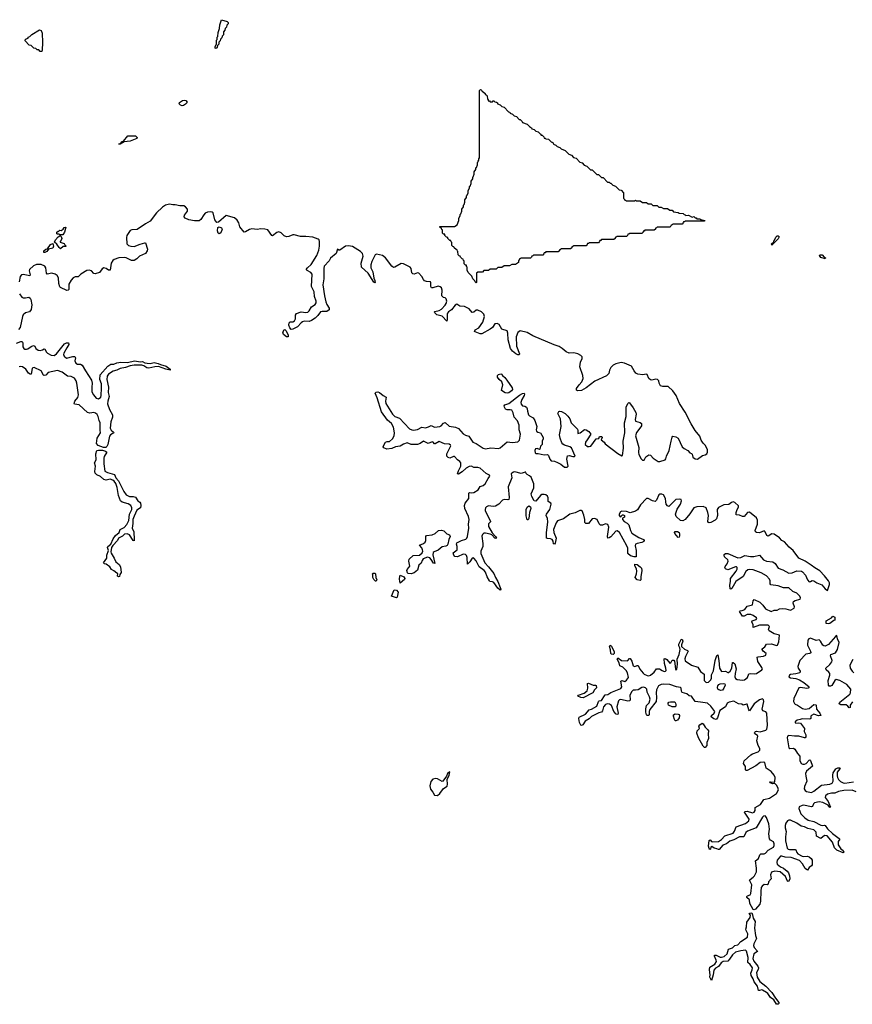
# Model space of a CAD drawing. Extents: x 2535812 to 2752880, y 540738 to 728399.
# Tile 32 of 213: x 2574088 to 2584844, y 634934 to 647650. Entities that reach past the tile are written whole.
import ezdxf

# ---------------------------------------------------------------- set-up
doc = ezdxf.new("R2010")
doc.units = 0

msp = doc.modelspace()

# ---------------------------------------------------------------- linework, layer by layer
at = {"layer": '0CON20XD'}
for points in [[(2576625, 647280), (2576612, 647282), (2576612, 647305), (2576630, 647335), (2576632, 647385), (2576640, 647395), (2576640, 647425), (2576650, 647435), (2576652, 647485), (2576670, 647535), (2576672, 647585), (2576695, 647650), (2576767, 647627), (2576780, 647615), (2576780, 647595), (2576762, 647578), (2576760, 647555), (2576742, 647538), (2576740, 647515), (2576720, 647495), (2576720, 647455), (2576702, 647438), (2576700, 647415), (2576682, 647398), (2576680, 647375), (2576662, 647358), (2576660, 647335), (2576642, 647318), (2576640, 647295), (2576625, 647280)], [(2574375, 647240), (2574355, 647240), (2574335, 647260), (2574315, 647260), (2574295, 647280), (2574272, 647282), (2574238, 647318), (2574212, 647322), (2574160, 647375), (2574165, 647400), (2574198, 647412), (2574200, 647425), (2574218, 647432), (2574245, 647458), (2574345, 647517), (2574365, 647509), (2574377, 647475), (2574382, 647355), (2574380, 647255), (2574375, 647240)], [(2579985, 644250), (2579970, 644265), (2579968, 644278), (2579940, 644305), (2579928, 644338), (2579880, 644385), (2579870, 644415), (2579870, 644455), (2579862, 644462), (2579858, 644478), (2579845, 644480), (2579830, 644495), (2579830, 644535), (2579822, 644542), (2579818, 644558), (2579802, 644562), (2579782, 644582), (2579778, 644598), (2579765, 644600), (2579752, 644612), (2579750, 644655), (2579742, 644662), (2579738, 644678), (2579725, 644680), (2579702, 644702), (2579698, 644718), (2579685, 644720), (2579672, 644732), (2579670, 644775), (2579662, 644782), (2579658, 644798), (2579645, 644800), (2579632, 644812), (2579620, 644825), (2579618, 644838), (2579602, 644842), (2579582, 644862), (2579578, 644878), (2579565, 644880), (2579550, 644895), (2579550, 644935), (2579542, 644942), (2579538, 644958), (2579522, 644962), (2579510, 644975), (2579515, 644980), (2579705, 644980), (2579738, 645002), (2579760, 645055), (2579760, 645085), (2579780, 645115), (2579780, 645135), (2579788, 645142), (2579800, 645175), (2579800, 645205), (2579820, 645235), (2579820, 645255), (2579828, 645262), (2579840, 645295), (2579840, 645325), (2579860, 645355), (2579860, 645375), (2579868, 645382), (2579880, 645415), (2579880, 645445), (2579900, 645475), (2579900, 645495), (2579908, 645502), (2579920, 645535), (2579920, 645565), (2579940, 645595), (2579940, 645615), (2579948, 645622), (2579960, 645655), (2579960, 645685), (2579980, 645715), (2579980, 645735), (2579988, 645742), (2580000, 645775), (2580000, 645805), (2580008, 645812), (2580010, 645825), (2580020, 645835), (2580020, 645855), (2580030, 645865), (2580030, 646735), (2580042, 646748), (2580050, 646745), (2580060, 646735), (2580062, 646722), (2580075, 646720), (2580100, 646695), (2580102, 646682), (2580115, 646680), (2580128, 646668), (2580130, 646625), (2580138, 646618), (2580142, 646602), (2580155, 646600), (2580165, 646590), (2580195, 646590), (2580205, 646600), (2580215, 646600), (2580225, 646590), (2580247, 646587), (2580260, 646575), (2580262, 646562), (2580295, 646550), (2580315, 646530), (2580345, 646520), (2580402, 646462), (2580420, 646455), (2580422, 646442), (2580455, 646430), (2580475, 646410), (2580505, 646400), (2580542, 646362), (2580555, 646360), (2580568, 646348), (2580580, 646335), (2580582, 646322), (2580645, 646300), (2580672, 646272), (2580700, 646255), (2580702, 646242), (2580735, 646230), (2580755, 646210), (2580785, 646200), (2580815, 646170), (2580825, 646160), (2580838, 646158), (2580858, 646138), (2580862, 646122), (2580875, 646120), (2580885, 646110), (2580920, 646105), (2580952, 646072), (2580965, 646070), (2580978, 646058), (2580982, 646042), (2581015, 646030), (2581032, 646012), (2581065, 646000), (2581082, 645982), (2581135, 645960), (2581182, 645912), (2581215, 645900), (2581242, 645872), (2581275, 645860), (2581322, 645812), (2581355, 645800), (2581382, 645772), (2581415, 645760), (2581462, 645712), (2581485, 645710), (2581542, 645652), (2581565, 645650), (2581605, 645610), (2581625, 645610), (2581682, 645552), (2581705, 645550), (2581715, 645540), (2581725, 645540), (2581752, 645512), (2581785, 645500), (2581832, 645452), (2581858, 645448), (2581890, 645415), (2581890, 645345), (2581898, 645338), (2581902, 645322), (2581915, 645320), (2581925, 645310), (2582035, 645310), (2582045, 645318), (2582055, 645310), (2582105, 645310), (2582135, 645290), (2582185, 645290), (2582205, 645270), (2582245, 645270), (2582265, 645250), (2582325, 645250), (2582345, 645230), (2582375, 645230), (2582405, 645210), (2582455, 645210), (2582485, 645190), (2582515, 645190), (2582535, 645170), (2582595, 645160), (2582605, 645150), (2582657, 645147), (2582672, 645132), (2582685, 645130), (2582695, 645120), (2582727, 645127), (2582775, 645100), (2582797, 645107), (2582812, 645092), (2582825, 645090), (2582835, 645080), (2582875, 645080), (2582885, 645070), (2582940, 645055), (2582935, 645050), (2582685, 645050), (2582675, 645040), (2582662, 645038), (2582660, 645025), (2582645, 645010), (2582525, 645010), (2582515, 645000), (2582502, 644998), (2582500, 644985), (2582485, 644970), (2582325, 644970), (2582315, 644960), (2582302, 644958), (2582300, 644945), (2582285, 644930), (2582165, 644930), (2582155, 644920), (2582142, 644918), (2582140, 644905), (2582125, 644890), (2581965, 644890), (2581955, 644880), (2581942, 644878), (2581940, 644865), (2581925, 644850), (2581805, 644850), (2581795, 644840), (2581782, 644838), (2581780, 644825), (2581765, 644810), (2581605, 644810), (2581595, 644800), (2581582, 644798), (2581580, 644785), (2581565, 644770), (2581445, 644770), (2581435, 644760), (2581422, 644758), (2581420, 644745), (2581405, 644730), (2581245, 644730), (2581235, 644720), (2581222, 644718), (2581220, 644705), (2581205, 644690), (2581085, 644690), (2581075, 644680), (2581062, 644678), (2581060, 644665), (2581045, 644650), (2580885, 644650), (2580875, 644640), (2580862, 644638), (2580860, 644625), (2580845, 644610), (2580725, 644610), (2580715, 644600), (2580702, 644598), (2580700, 644585), (2580685, 644570), (2580565, 644570), (2580555, 644560), (2580542, 644558), (2580540, 644545), (2580530, 644535), (2580530, 644515), (2580495, 644490), (2580445, 644490), (2580415, 644470), (2580345, 644470), (2580315, 644450), (2580265, 644450), (2580245, 644430), (2580165, 644430), (2580145, 644410), (2580085, 644410), (2580065, 644390), (2580005, 644390), (2579990, 644375), (2579990, 644255), (2579985, 644250)], [(2576185, 646539), (2576164, 646545), (2576149, 646565), (2576151, 646579), (2576193, 646607), (2576215, 646611), (2576236, 646606), (2576252, 646585), (2576248, 646575), (2576232, 646558), (2576205, 646543), (2576185, 646539)], [(2575375, 646040), (2575370, 646045), (2575390, 646050), (2575410, 646075), (2575428, 646082), (2575485, 646150), (2575585, 646150), (2575607, 646127), (2575600, 646115), (2575580, 646105), (2575515, 646082), (2575437, 646073), (2575385, 646042), (2575375, 646040)], [(2580165, 643654), (2580059, 643591), (2580035, 643594), (2579970, 643620), (2579964, 643625), (2579973, 643645), (2580018, 643672), (2580071, 643745), (2580093, 643815), (2580085, 643849), (2580054, 643875), (2580005, 643900), (2579985, 643898), (2579955, 643871), (2579935, 643869), (2579895, 643916), (2579835, 643944), (2579775, 643950), (2579735, 643976), (2579715, 643964), (2579668, 643902), (2579627, 643875), (2579615, 643861), (2579610, 643845), (2579611, 643775), (2579605, 643757), (2579545, 643822), (2579477, 643837), (2579451, 643865), (2579446, 643875), (2579450, 643880), (2579505, 643895), (2579535, 643912), (2579585, 643962), (2579599, 643985), (2579604, 644015), (2579597, 644045), (2579585, 644058), (2579564, 644064), (2579543, 644083), (2579544, 644155), (2579535, 644185), (2579521, 644201), (2579495, 644207), (2579425, 644185), (2579407, 644187), (2579398, 644205), (2579401, 644251), (2579396, 644266), (2579345, 644269), (2579317, 644277), (2579303, 644293), (2579285, 644335), (2579245, 644375), (2579225, 644379), (2579185, 644364), (2579165, 644366), (2579152, 644382), (2579146, 644435), (2579134, 644454), (2579045, 644497), (2579015, 644502), (2578935, 644453), (2578915, 644451), (2578895, 644466), (2578815, 644574), (2578775, 644603), (2578736, 644615), (2578699, 644621), (2578681, 644615), (2578638, 644525), (2578626, 644485), (2578625, 644445), (2578652, 644395), (2578663, 644313), (2578675, 644283), (2578682, 644258), (2578675, 644253), (2578665, 644261), (2578589, 644375), (2578505, 644455), (2578500, 644505), (2578525, 644595), (2578515, 644629), (2578489, 644655), (2578389, 644719), (2578335, 644731), (2578296, 644725), (2578225, 644673), (2578212, 644672), (2578195, 644688), (2578178, 644632), (2578105, 644570), (2578084, 644535), (2578023, 644467), (2578015, 644435), (2578016, 644305), (2578005, 644225), (2578025, 644085), (2578045, 644005), (2578055, 643973), (2578086, 643925), (2578085, 643904), (2578058, 643882), (2577995, 643882), (2577975, 643875), (2577941, 643829), (2577905, 643795), (2577857, 643763), (2577827, 643753), (2577765, 643755), (2577743, 643747), (2577724, 643736), (2577675, 643685), (2577615, 643653), (2577595, 643651), (2577579, 643669), (2577567, 643705), (2577570, 643735), (2577584, 643746), (2577615, 643748), (2577638, 643762), (2577649, 643785), (2577653, 643835), (2577665, 643855), (2577725, 643878), (2577785, 643867), (2577809, 643871), (2577828, 643892), (2577857, 643943), (2577905, 643972), (2577920, 643995), (2577918, 644015), (2577895, 644075), (2577893, 644135), (2577856, 644205), (2577865, 644365), (2577848, 644385), (2577800, 644410), (2577791, 644425), (2577805, 644445), (2577855, 644488), (2577926, 644605), (2577951, 644675), (2577959, 644725), (2577960, 644785), (2577955, 644805), (2577945, 644815), (2577875, 644841), (2577785, 644852), (2577715, 644849), (2577635, 644872), (2577615, 644871), (2577565, 644849), (2577535, 644844), (2577505, 644860), (2577465, 644899), (2577435, 644909), (2577408, 644902), (2577355, 644858), (2577345, 644861), (2577292, 644935), (2577256, 644946), (2577205, 644948), (2577155, 644940), (2577085, 644948), (2577055, 644941), (2577005, 644909), (2576986, 644906), (2576933, 644975), (2576920, 645025), (2576899, 645061), (2576865, 645093), (2576755, 645123), (2576655, 645036), (2576635, 645029), (2576608, 645065), (2576586, 645155), (2576575, 645165), (2576555, 645169), (2576515, 645163), (2576485, 645150), (2576465, 645130), (2576429, 645071), (2576405, 645051), (2576345, 645051), (2576275, 645065), (2576226, 645085), (2576214, 645105), (2576216, 645125), (2576256, 645175), (2576255, 645205), (2576231, 645235), (2576210, 645245), (2576155, 645246), (2576095, 645260), (2576065, 645257), (2576025, 645267), (2575973, 645255), (2575935, 645230), (2575855, 645155), (2575772, 645048), (2575714, 645015), (2575605, 644941), (2575535, 644936), (2575515, 644927), (2575472, 644865), (2575466, 644835), (2575471, 644755), (2575494, 644735), (2575523, 644723), (2575565, 644720), (2575645, 644753), (2575705, 644770), (2575715, 644767), (2575740, 644685), (2575737, 644665), (2575715, 644632), (2575635, 644596), (2575600, 644560), (2575565, 644542), (2575531, 644541), (2575465, 644573), (2575443, 644577), (2575370, 644575), (2575310, 644555), (2575290, 644540), (2575269, 644505), (2575255, 644413), (2575235, 644414), (2575205, 644436), (2575175, 644446), (2575155, 644432), (2575118, 644385), (2575065, 644367), (2575045, 644374), (2575014, 644406), (2574985, 644415), (2574955, 644410), (2574879, 644365), (2574842, 644328), (2574805, 644328), (2574779, 644315), (2574752, 644285), (2574725, 644235), (2574724, 644165), (2574715, 644156), (2574696, 644154), (2574615, 644191), (2574605, 644201), (2574593, 644243), (2574591, 644315), (2574572, 644345), (2574545, 644363), (2574505, 644375), (2574444, 644365), (2574435, 644375), (2574426, 644444), (2574413, 644465), (2574365, 644490), (2574305, 644490), (2574265, 644469), (2574216, 644425), (2574209, 644405), (2574223, 644355), (2574219, 644341), (2574135, 644361), (2574111, 644355), (2574095, 644335), (2574083, 644265)], [(2574605, 644870), (2574592, 644882), (2574575, 644882), (2574570, 644885), (2574570, 644905), (2574585, 644920), (2574595, 644920), (2574605, 644930), (2574622, 644928), (2574650, 644945), (2574665, 644968), (2574685, 644970), (2574666, 644905), (2574645, 644872), (2574605, 644870)], [(2576665, 644884), (2576651, 644895), (2576644, 644925), (2576649, 644965), (2576665, 644976), (2576695, 644964), (2576705, 644945), (2576685, 644896), (2576665, 644884)], [(2574615, 644692), (2574597, 644707), (2574570, 644750), (2574540, 644775), (2574553, 644805), (2574584, 644846), (2574605, 644860), (2574615, 644860), (2574625, 644850), (2574632, 644825), (2574626, 644804), (2574610, 644785), (2574610, 644775), (2574665, 644758), (2574672, 644742), (2574690, 644725), (2574685, 644720), (2574648, 644722), (2574615, 644692)], [(2583805, 644740), (2583800, 644755), (2583828, 644782), (2583830, 644795), (2583838, 644802), (2583855, 644840), (2583875, 644860), (2583885, 644860), (2583897, 644845), (2583885, 644820), (2583805, 644740)], [(2574415, 644642), (2574400, 644645), (2574400, 644665), (2574424, 644686), (2574448, 644692), (2574485, 644747), (2574518, 644758), (2574527, 644725), (2574515, 644700), (2574462, 644688), (2574440, 644655), (2574415, 644642)], [(2584495, 644560), (2584435, 644580), (2584418, 644605), (2584422, 644615), (2584453, 644613), (2584482, 644582), (2584497, 644575), (2584495, 644560)], [(2574085, 644111), (2574115, 644067), (2574135, 644056), (2574164, 644056), (2574205, 644067), (2574225, 644055), (2574234, 644035), (2574246, 643966), (2574236, 643905), (2574215, 643879), (2574165, 643866), (2574135, 643839), (2574125, 643815), (2574095, 643675), (2574075, 643648)], [(2581020, 641150), (2580984, 641065), (2580987, 641025), (2581017, 640955), (2581005, 640888), (2580995, 640877), (2580985, 640880), (2580980, 640915), (2580965, 640938), (2580945, 640947), (2580905, 640948), (2580895, 640954), (2580893, 641023), (2580910, 641165), (2580906, 641206), (2580888, 641245), (2580895, 641265), (2580936, 641325), (2580955, 641395), (2580948, 641408), (2580917, 641427), (2580917, 641475), (2580905, 641495), (2580885, 641512), (2580865, 641519), (2580835, 641517), (2580814, 641505), (2580755, 641431), (2580735, 641438), (2580703, 641493), (2580696, 641525), (2580731, 641605), (2580731, 641655), (2580695, 641743), (2580675, 641761), (2580644, 641775), (2580631, 641791), (2580625, 641808), (2580618, 641808), (2580565, 641791), (2580485, 641810), (2580465, 641808), (2580445, 641795), (2580439, 641785), (2580446, 641734), (2580400, 641615), (2580413, 641477), (2580406, 641454), (2580395, 641448), (2580345, 641453), (2580325, 641446), (2580279, 641391), (2580235, 641369), (2580205, 641365), (2580145, 641371), (2580120, 641360), (2580107, 641345), (2580099, 641325), (2580103, 641305), (2580172, 641175), (2580172, 641165), (2580143, 641137), (2580145, 641105), (2580192, 641022), (2580235, 640976), (2580246, 640954), (2580235, 640950), (2580224, 640955), (2580186, 640996), (2580167, 641007), (2580105, 641020), (2580085, 641018), (2580067, 641003), (2580060, 640980), (2580072, 640885), (2580070, 640845), (2580043, 640787), (2580045, 640755), (2580095, 640635), (2580145, 640585), (2580215, 640499), (2580235, 640445), (2580265, 640395), (2580296, 640315), (2580302, 640295), (2580297, 640283), (2580265, 640308), (2580211, 640381), (2580195, 640391), (2580163, 640393), (2580155, 640401), (2580126, 640455), (2580106, 640516), (2580089, 640535), (2580022, 640585), (2579983, 640663), (2579955, 640694), (2579945, 640699), (2579933, 640695), (2579905, 640650), (2579875, 640618), (2579868, 640705), (2579859, 640729), (2579845, 640745), (2579815, 640746), (2579745, 640712), (2579709, 640719), (2579695, 640735), (2579687, 640765), (2579741, 640805), (2579741, 640845), (2579732, 640875), (2579736, 640895), (2579795, 640925), (2579850, 640940), (2579866, 640954), (2579874, 640975), (2579888, 641085), (2579884, 641135), (2579894, 641195), (2579885, 641234), (2579839, 641339), (2579833, 641375), (2579842, 641405), (2579890, 641465), (2579890, 641535), (2579897, 641543), (2579928, 641538), (2579955, 641543), (2580011, 641579), (2580038, 641622), (2580076, 641635), (2580101, 641655), (2580139, 641725), (2580162, 641755), (2580155, 641768), (2580115, 641789), (2580037, 641857), (2580005, 641868), (2579955, 641868), (2579923, 641883), (2579895, 641879), (2579855, 641858), (2579805, 641812), (2579755, 641780), (2579744, 641784), (2579757, 641825), (2579787, 641885), (2579786, 641926), (2579774, 641944), (2579743, 641965), (2579705, 642009), (2579691, 642009), (2579645, 641989), (2579625, 641995), (2579605, 642015), (2579604, 642045), (2579656, 642145), (2579652, 642155), (2579636, 642166), (2579575, 642172), (2579505, 642204), (2579455, 642174), (2579445, 642174), (2579429, 642195), (2579415, 642199), (2579365, 642178), (2579305, 642208), (2579260, 642175), (2579227, 642163), (2579145, 642165), (2579094, 642184), (2579045, 642169), (2579005, 642140), (2578945, 642135), (2578895, 642112), (2578832, 642102), (2578791, 642121), (2578784, 642134), (2578786, 642145), (2578814, 642195), (2578835, 642203), (2578865, 642203), (2578905, 642235), (2578924, 642276), (2578930, 642315), (2578917, 642387), (2578893, 642433), (2578840, 642480), (2578764, 642584), (2578705, 642768), (2578680, 642825), (2578692, 642838), (2578715, 642842), (2578735, 642834), (2578785, 642795), (2578821, 642775), (2578814, 642725), (2578819, 642695), (2578906, 642555), (2578935, 642525), (2578995, 642502), (2579125, 642366), (2579155, 642352), (2579175, 642349), (2579225, 642358), (2579282, 642388), (2579331, 642381), (2579369, 642391), (2579405, 642407), (2579445, 642389), (2579515, 642397), (2579532, 642405), (2579565, 642440), (2579585, 642446), (2579635, 642402), (2579718, 642388), (2579755, 642371), (2579815, 642300), (2579845, 642283), (2579890, 642270), (2579942, 642192), (2579983, 642175), (2580075, 642118), (2580105, 642109), (2580175, 642121), (2580275, 642111), (2580295, 642121), (2580385, 642200), (2580455, 642191), (2580525, 642200), (2580545, 642218), (2580556, 642295), (2580539, 642355), (2580542, 642415), (2580520, 642470), (2580477, 642515), (2580462, 642572), (2580445, 642605), (2580425, 642612), (2580385, 642613), (2580365, 642622), (2580350, 642645), (2580348, 642665), (2580356, 642675), (2580406, 642694), (2580545, 642800), (2580585, 642822), (2580607, 642827), (2580610, 642815), (2580603, 642795), (2580574, 642745), (2580560, 642705), (2580564, 642685), (2580582, 642665), (2580615, 642659), (2580634, 642645), (2580644, 642624), (2580646, 642594), (2580662, 642545), (2580675, 642532), (2580720, 642510), (2580744, 642475), (2580768, 642395), (2580759, 642355), (2580765, 642336), (2580783, 642323), (2580814, 642314), (2580849, 642255), (2580850, 642235), (2580838, 642205), (2580838, 642165), (2580818, 642142), (2580808, 642102), (2580805, 642098), (2580772, 642112), (2580752, 642108), (2580741, 642085), (2580747, 642057), (2580756, 642046), (2580787, 642047), (2580865, 642032), (2580906, 642036), (2580920, 642020), (2580936, 641975), (2580954, 641954), (2580995, 641950), (2581035, 641930), (2581079, 641909), (2581125, 641870), (2581159, 641871), (2581172, 641885), (2581157, 641973), (2581164, 642016), (2581185, 642022), (2581235, 642010), (2581255, 642009), (2581263, 642015), (2581215, 642121), (2581193, 642135), (2581125, 642154), (2581106, 642166), (2581092, 642185), (2581069, 642245), (2581062, 642288), (2581084, 642395), (2581074, 642495), (2581040, 642565), (2581051, 642589), (2581065, 642594), (2581085, 642588), (2581135, 642563), (2581171, 642531), (2581195, 642495), (2581211, 642445), (2581293, 642363), (2581300, 642345), (2581300, 642305), (2581330, 642315), (2581385, 642356), (2581405, 642353), (2581440, 642330), (2581464, 642295), (2581418, 642222), (2581398, 642195), (2581394, 642165), (2581425, 642138), (2581445, 642136), (2581465, 642144), (2581535, 642238), (2581568, 642242), (2581580, 642265), (2581606, 642266), (2581613, 642255), (2581598, 642225), (2581640, 642195), (2581653, 642173), (2581815, 642047), (2581865, 642019), (2581875, 642022), (2581888, 642115), (2581885, 642205), (2581907, 642315), (2581902, 642445), (2581921, 642525), (2581923, 642647), (2581943, 642695), (2581955, 642708), (2581965, 642702), (2582015, 642636), (2582046, 642575), (2582051, 642555), (2582037, 642485), (2582044, 642465), (2582105, 642449), (2582121, 642435), (2582122, 642405), (2582101, 642375), (2582055, 642318), (2582045, 642275), (2582085, 642125), (2582080, 642060), (2582085, 642035), (2582115, 641978), (2582135, 641961), (2582155, 641960), (2582176, 642005), (2582215, 642031), (2582235, 642026), (2582273, 641985), (2582335, 641943), (2582357, 641943), (2582425, 641964), (2582435, 641977), (2582445, 642015), (2582478, 642085), (2582502, 642208), (2582515, 642260), (2582525, 642272), (2582565, 642261), (2582595, 642244), (2582644, 642135), (2582672, 642112), (2582717, 642087), (2582745, 642058), (2582768, 642048), (2582777, 642037), (2582785, 642002), (2582815, 641978), (2582845, 641976), (2582909, 642021), (2582945, 642032), (2582965, 642044), (2582975, 642065), (2582975, 642095), (2582965, 642115), (2582944, 642155), (2582919, 642179), (2582891, 642221), (2582875, 642272), (2582813, 642343), (2582761, 642431), (2582685, 642581), (2582613, 642693), (2582568, 642798), (2582525, 642856), (2582465, 642912), (2582394, 642914), (2582365, 642923), (2582348, 642955), (2582346, 642986), (2582327, 643005), (2582305, 643009), (2582255, 642996), (2582235, 642997), (2582214, 643015), (2582195, 643069), (2582179, 643072), (2582138, 643062), (2582075, 643071), (2582046, 643086), (2582024, 643115), (2581990, 643175), (2581902, 643215), (2581856, 643224), (2581790, 643205), (2581755, 643188), (2581725, 643159), (2581707, 643125), (2581698, 643082), (2581669, 643051), (2581519, 642981), (2581404, 642896), (2581347, 642863), (2581292, 642855), (2581280, 642865), (2581282, 642885), (2581315, 642935), (2581350, 642975), (2581367, 643015), (2581363, 643055), (2581323, 643165), (2581331, 643225), (2581352, 643275), (2581355, 643295), (2581338, 643315), (2581298, 643335), (2581245, 643349), (2581185, 643345), (2581149, 643361), (2581097, 643405), (2581055, 643430), (2580991, 643451), (2580715, 643565), (2580645, 643611), (2580555, 643631), (2580525, 643608), (2580502, 643555), (2580506, 643435), (2580546, 643335), (2580539, 643321), (2580525, 643320), (2580496, 643335), (2580455, 643370), (2580429, 643405), (2580399, 643515), (2580395, 643602), (2580385, 643631), (2580315, 643655), (2580282, 643712), (2580255, 643726), (2580225, 643720), (2580196, 643674), (2580165, 643654)], [(2577555, 643553), (2577535, 643556), (2577498, 643585), (2577489, 643615), (2577505, 643644), (2577515, 643648), (2577532, 643632), (2577558, 643575), (2577555, 643553)], [(2574045, 643474), (2574104, 643494), (2574122, 643492), (2574130, 643475), (2574129, 643425), (2574142, 643405), (2574156, 643396), (2574175, 643393), (2574195, 643399), (2574235, 643429), (2574265, 643443), (2574283, 643435), (2574298, 643405), (2574325, 643384), (2574355, 643378), (2574383, 643387), (2574405, 643398), (2574415, 643396), (2574436, 643356), (2574449, 643345), (2574495, 643319), (2574535, 643315), (2574564, 643336), (2574668, 643465), (2574695, 643477), (2574720, 643475), (2574725, 643455), (2574696, 643414), (2574658, 643345), (2574655, 643325), (2574664, 643304), (2574695, 643279), (2574775, 643302), (2574800, 643300), (2574811, 643285), (2574801, 643245), (2574812, 643212), (2574833, 643203), (2574875, 643202), (2574897, 643187), (2574937, 643115), (2575018, 642995), (2575026, 642955), (2575019, 642905), (2575021, 642845), (2575040, 642805), (2575075, 642760), (2575105, 642755), (2575135, 642776), (2575141, 642795), (2575147, 642893), (2575144, 642945), (2575125, 643005), (2575128, 643065), (2575225, 643175), (2575265, 643200), (2575305, 643202), (2575345, 643219), (2575394, 643226), (2575475, 643222), (2575575, 643246), (2575645, 643232), (2575675, 643236), (2575707, 643217), (2575735, 643212), (2575775, 643211), (2575825, 643222), (2575875, 643211), (2575906, 643196), (2575980, 643175), (2576030, 643135), (2576030, 643125), (2575974, 643136), (2575881, 643171), (2575832, 643168), (2575755, 643150), (2575731, 643155), (2575690, 643180), (2575665, 643187), (2575565, 643190), (2575515, 643179), (2575455, 643156), (2575385, 643146), (2575345, 643124), (2575295, 643112), (2575235, 643070), (2575217, 643045), (2575212, 643005), (2575234, 642905), (2575230, 642835), (2575246, 642785), (2575226, 642725), (2575223, 642687), (2575247, 642615), (2575288, 642545), (2575286, 642515), (2575267, 642455), (2575258, 642375), (2575269, 642349), (2575301, 642325), (2575306, 642315), (2575261, 642289), (2575248, 642272), (2575226, 642164), (2575214, 642136), (2575203, 642127), (2575173, 642123), (2575101, 642151), (2575081, 642175), (2575089, 642245), (2575131, 642315), (2575130, 642350), (2575126, 642445), (2575113, 642475), (2575103, 642525), (2575089, 642549), (2575067, 642567), (2575045, 642575), (2574995, 642567), (2574965, 642576), (2574855, 642677), (2574797, 642685), (2574791, 642691), (2574799, 642725), (2574838, 642772), (2574846, 642805), (2574827, 642955), (2574817, 642987), (2574795, 643019), (2574755, 643040), (2574705, 643047), (2574637, 643097), (2574575, 643118), (2574458, 643092), (2574425, 643061), (2574405, 643053), (2574395, 643057), (2574365, 643115), (2574275, 643159), (2574257, 643155), (2574249, 643145), (2574235, 643074), (2574225, 643070), (2574203, 643085), (2574166, 643136), (2574125, 643166), (2574098, 643172), (2574083, 643167)], [(2580385, 642825), (2580360, 642830), (2580310, 642860), (2580328, 642935), (2580315, 642975), (2580281, 643005), (2580261, 643035), (2580261, 643055), (2580275, 643066), (2580305, 643078), (2580313, 643073), (2580324, 643054), (2580355, 643028), (2580381, 642995), (2580451, 642895), (2580454, 642875), (2580443, 642855), (2580405, 642830), (2580385, 642825)], [(2575365, 640453), (2575352, 640465), (2575358, 640498), (2575345, 640500), (2575304, 640534), (2575275, 640548), (2575253, 640585), (2575205, 640620), (2575182, 640622), (2575173, 640635), (2575213, 640695), (2575216, 640735), (2575236, 640795), (2575224, 640835), (2575228, 640845), (2575264, 640876), (2575295, 640944), (2575325, 640989), (2575374, 641026), (2575386, 641065), (2575439, 641091), (2575471, 641129), (2575497, 641183), (2575508, 641265), (2575537, 641323), (2575537, 641345), (2575525, 641375), (2575489, 641399), (2575410, 641420), (2575390, 641435), (2575366, 641505), (2575348, 641608), (2575329, 641659), (2575309, 641689), (2575292, 641702), (2575255, 641716), (2575205, 641702), (2575175, 641712), (2575131, 641751), (2575083, 641773), (2575065, 641795), (2575060, 641815), (2575066, 641885), (2575054, 641925), (2575076, 641964), (2575071, 642045), (2575085, 642085), (2575105, 642092), (2575159, 642089), (2575197, 642077), (2575213, 642065), (2575181, 642009), (2575176, 641985), (2575175, 641915), (2575190, 641820), (2575222, 641802), (2575313, 641775), (2575331, 641731), (2575365, 641695), (2575435, 641556), (2575463, 641513), (2575505, 641491), (2575555, 641490), (2575585, 641482), (2575615, 641438), (2575639, 641419), (2575648, 641405), (2575654, 641375), (2575650, 641345), (2575603, 641317), (2575565, 641240), (2575549, 641195), (2575551, 641145), (2575543, 641085), (2575562, 641035), (2575569, 640935), (2575565, 640920), (2575555, 640923), (2575506, 640995), (2575475, 641009), (2575443, 641007), (2575415, 640981), (2575365, 640955), (2575350, 640925), (2575291, 640859), (2575276, 640834), (2575266, 640776), (2575270, 640760), (2575310, 640695), (2575329, 640650), (2575372, 640615), (2575392, 640585), (2575398, 640512), (2575380, 640485), (2575379, 640461), (2575365, 640453)], [(2583747, 638533), (2583738, 638695), (2583725, 638710), (2583689, 638725), (2583679, 638745), (2583700, 638845), (2583698, 638868), (2583685, 638880), (2583644, 638866), (2583578, 638815), (2583515, 638726), (2583505, 638737), (2583485, 638808), (2583475, 638811), (2583435, 638796), (2583415, 638810), (2583375, 638814), (2583315, 638848), (2583253, 638837), (2583228, 638822), (2583205, 638775), (2583133, 638727), (2583104, 638635), (2583085, 638613), (2583055, 638620), (2583019, 638645), (2583024, 638665), (2583058, 638695), (2583069, 638715), (2583016, 638785), (2582972, 638822), (2582884, 638835), (2582815, 638843), (2582765, 638915), (2582735, 638918), (2582705, 638945), (2582645, 638961), (2582636, 638976), (2582632, 639015), (2582624, 639024), (2582572, 639032), (2582485, 639062), (2582405, 639070), (2582374, 639066), (2582338, 639045), (2582316, 638995), (2582310, 638955), (2582315, 638895), (2582310, 638845), (2582229, 638741), (2582220, 638715), (2582221, 638675), (2582216, 638665), (2582195, 638662), (2582185, 638672), (2582175, 638705), (2582175, 638750), (2582185, 638794), (2582221, 638829), (2582233, 638875), (2582225, 638905), (2582195, 638965), (2582191, 639005), (2582173, 639023), (2582145, 639031), (2582125, 639025), (2582076, 638994), (2582045, 638993), (2582015, 638991), (2581995, 638972), (2581971, 638925), (2581974, 638865), (2581968, 638852), (2581945, 638850), (2581855, 638871), (2581836, 638865), (2581825, 638855), (2581800, 638775), (2581819, 638695), (2581815, 638676), (2581795, 638680), (2581765, 638715), (2581734, 638794), (2581708, 638808), (2581675, 638815), (2581655, 638805), (2581628, 638775), (2581618, 638725), (2581605, 638705), (2581571, 638699), (2581475, 638652), (2581445, 638622), (2581391, 638589), (2581364, 638545), (2581346, 638536), (2581335, 638540), (2581318, 638575), (2581310, 638625), (2581315, 638644), (2581399, 638681), (2581444, 638735), (2581475, 638745), (2581542, 638785), (2581566, 638844), (2581575, 638854), (2581605, 638856), (2581641, 638919), (2581651, 638929), (2581685, 638935), (2581725, 638959), (2581855, 639011), (2581866, 639035), (2581852, 639108), (2581865, 639114), (2581906, 639104), (2581925, 639118), (2581951, 639155), (2581940, 639215), (2581923, 639245), (2581879, 639289), (2581839, 639305), (2581832, 639342), (2581807, 639393), (2581815, 639410), (2581864, 639374), (2581935, 639371), (2581946, 639375), (2581965, 639400), (2581975, 639399), (2581995, 639366), (2582015, 639304), (2582035, 639295), (2582065, 639310), (2582079, 639309), (2582100, 639260), (2582141, 639211), (2582157, 639197), (2582195, 639182), (2582215, 639178), (2582235, 639184), (2582284, 639225), (2582315, 639268), (2582355, 639265), (2582387, 639245), (2582415, 639231), (2582431, 639235), (2582438, 639245), (2582435, 639275), (2582417, 639335), (2582414, 639397), (2582425, 639400), (2582447, 639387), (2582485, 639339), (2582498, 639342), (2582515, 639377), (2582538, 639378), (2582545, 639365), (2582559, 639265), (2582565, 639253), (2582575, 639258), (2582584, 639325), (2582583, 639393), (2582609, 639451), (2582618, 639518), (2582617, 639537), (2582601, 639565), (2582601, 639585), (2582635, 639644), (2582645, 639651), (2582655, 639625), (2582636, 639575), (2582639, 639555), (2582675, 639520), (2582716, 639505), (2582725, 639495), (2582688, 639425), (2582681, 639395), (2582685, 639371), (2582765, 639315), (2582849, 639289), (2582881, 639231), (2582928, 639198), (2582929, 639155), (2582931, 639115), (2582955, 639091), (2582985, 639096), (2583016, 639125), (2583024, 639145), (2583023, 639187), (2583051, 639239), (2583070, 639375), (2583095, 639439), (2583105, 639446), (2583121, 639375), (2583126, 639275), (2583155, 639230), (2583205, 639237), (2583235, 639219), (2583245, 639219), (2583265, 639236), (2583289, 639275), (2583295, 639348), (2583305, 639350), (2583325, 639332), (2583344, 639265), (2583329, 639205), (2583327, 639165), (2583335, 639141), (2583355, 639127), (2583425, 639119), (2583451, 639125), (2583488, 639155), (2583505, 639201), (2583525, 639205), (2583585, 639201), (2583604, 639206), (2583677, 639253), (2583682, 639265), (2583674, 639284), (2583622, 639362), (2583615, 639415), (2583629, 639421), (2583695, 639428), (2583728, 639445), (2583730, 639465), (2583692, 639495), (2583678, 639515), (2583681, 639525), (2583715, 639551), (2583734, 639586), (2583798, 639588), (2583865, 639569), (2583877, 639573), (2583895, 639615), (2583903, 639703), (2583835, 639720), (2583769, 639755), (2583760, 639775), (2583776, 639815), (2583755, 639829), (2583645, 639830), (2583565, 639799), (2583562, 639835), (2583546, 639875), (2583552, 639885), (2583601, 639905), (2583611, 639915), (2583607, 639925), (2583565, 639956), (2583535, 639970), (2583484, 639966), (2583445, 639948), (2583425, 639948), (2583388, 640005), (2583394, 640015), (2583419, 640019), (2583455, 640032), (2583485, 640075), (2583555, 640094), (2583561, 640145), (2583575, 640162), (2583649, 640129), (2583690, 640090), (2583723, 640043), (2583795, 640007), (2583835, 640025), (2583875, 640022), (2583905, 640041), (2583943, 640047), (2583983, 640043), (2584045, 640022), (2584092, 640048), (2584098, 640065), (2584080, 640115), (2584082, 640135), (2584105, 640150), (2584172, 640165), (2584175, 640185), (2584165, 640205), (2584125, 640242), (2584075, 640265), (2584025, 640311), (2583955, 640311), (2583885, 640340), (2583793, 640353), (2583784, 640365), (2583783, 640405), (2583775, 640425), (2583736, 640466), (2583666, 640505), (2583564, 640544), (2583515, 640551), (2583495, 640546), (2583468, 640525), (2583435, 640458), (2583341, 640395), (2583286, 640305), (2583275, 640296), (2583265, 640299), (2583260, 640345), (2583270, 640395), (2583271, 640435), (2583345, 640528), (2583357, 640555), (2583358, 640575), (2583347, 640585), (2583335, 640584), (2583237, 640547), (2583207, 640557), (2583196, 640575), (2583200, 640590), (2583225, 640622), (2583241, 640655), (2583235, 640676), (2583193, 640715), (2583187, 640735), (2583190, 640745), (2583205, 640758), (2583235, 640757), (2583365, 640702), (2583405, 640706), (2583455, 640730), (2583529, 640719), (2583573, 640717), (2583645, 640736), (2583695, 640673), (2583735, 640659), (2583818, 640648), (2583849, 640625), (2583887, 640565), (2583946, 640546), (2584023, 640503), (2584066, 640505), (2584128, 640532), (2584188, 640528), (2584201, 640521), (2584240, 640475), (2584265, 640417), (2584285, 640391), (2584305, 640393), (2584324, 640406), (2584345, 640402), (2584385, 640378), (2584451, 640351), (2584495, 640298), (2584525, 640279), (2584551, 640355), (2584549, 640375), (2584535, 640405), (2584485, 640468), (2584425, 640530), (2584359, 640569), (2584314, 640606), (2584235, 640658), (2584155, 640695), (2584080, 640795), (2584028, 640838), (2583967, 640905), (2583935, 640924), (2583905, 640957), (2583835, 641007), (2583805, 641011), (2583755, 640980), (2583739, 640989), (2583718, 641035), (2583705, 641048), (2583645, 641021), (2583604, 641025), (2583594, 641035), (2583588, 641055), (2583620, 641135), (2583619, 641185), (2583608, 641215), (2583515, 641291), (2583491, 641285), (2583445, 641233), (2583425, 641234), (2583385, 641251), (2583345, 641254), (2583342, 641285), (2583355, 641325), (2583375, 641355), (2583375, 641373), (2583326, 641416), (2583305, 641423), (2583284, 641415), (2583250, 641390), (2583185, 641383), (2583115, 641351), (2583099, 641325), (2583103, 641245), (2583088, 641202), (2583073, 641187), (2583015, 641157), (2582995, 641153), (2582985, 641156), (2582978, 641168), (2582986, 641245), (2582978, 641285), (2582954, 641344), (2582915, 641364), (2582835, 641359), (2582795, 641347), (2582743, 641267), (2582684, 641195), (2582655, 641178), (2582623, 641183), (2582569, 641235), (2582558, 641265), (2582583, 641327), (2582626, 641395), (2582637, 641435), (2582634, 641454), (2582609, 641459), (2582565, 641453), (2582475, 641364), (2582455, 641372), (2582441, 641395), (2582433, 641425), (2582432, 641465), (2582405, 641512), (2582385, 641521), (2582359, 641521), (2582345, 641512), (2582315, 641446), (2582295, 641426), (2582264, 641434), (2582205, 641468), (2582185, 641467), (2582108, 641385), (2582070, 641320), (2582045, 641304), (2581975, 641279), (2581925, 641299), (2581865, 641303), (2581848, 641295), (2581832, 641265), (2581830, 641245), (2581845, 641230), (2581858, 641232), (2581863, 641247), (2581875, 641257), (2581885, 641257), (2581900, 641245), (2581900, 641225), (2581877, 641213), (2581876, 641195), (2581895, 641169), (2581937, 641147), (2581958, 641128), (2581977, 641055), (2581995, 641019), (2582085, 640962), (2582145, 640938), (2582156, 640925), (2582149, 640911), (2582125, 640897), (2582064, 640886), (2582041, 640875), (2582037, 640855), (2582051, 640795), (2582051, 640715), (2582025, 640711), (2581977, 640727), (2581942, 640755), (2581942, 640825), (2581933, 640855), (2581835, 641029), (2581805, 641048), (2581788, 641045), (2581725, 640971), (2581705, 640958), (2581686, 640956), (2581681, 640975), (2581697, 641095), (2581685, 641129), (2581655, 641141), (2581615, 641122), (2581592, 641122), (2581575, 641139), (2581546, 641196), (2581515, 641209), (2581485, 641204), (2581435, 641143), (2581401, 641145), (2581388, 641155), (2581387, 641195), (2581375, 641250), (2581356, 641305), (2581345, 641312), (2581325, 641311), (2581265, 641282), (2581195, 641262), (2581115, 641203), (2581035, 641179), (2581020, 641150)], [(2580655, 641189), (2580642, 641192), (2580632, 641242), (2580629, 641325), (2580644, 641356), (2580665, 641370), (2580685, 641360), (2580691, 641335), (2580674, 641285), (2580664, 641206), (2580655, 641189)], [(2579145, 640492), (2579105, 640497), (2579097, 640507), (2579091, 640535), (2579092, 640548), (2579117, 640573), (2579127, 640593), (2579115, 640655), (2579118, 640682), (2579171, 640729), (2579255, 640736), (2579287, 640763), (2579295, 640785), (2579293, 640805), (2579285, 640828), (2579253, 640865), (2579305, 640885), (2579327, 640903), (2579336, 640925), (2579336, 640974), (2579342, 640988), (2579416, 640995), (2579455, 641014), (2579499, 641051), (2579535, 641057), (2579568, 641048), (2579605, 641012), (2579639, 640995), (2579651, 640975), (2579630, 640935), (2579620, 640875), (2579611, 640859), (2579595, 640850), (2579545, 640840), (2579495, 640801), (2579441, 640779), (2579430, 640770), (2579427, 640737), (2579452, 640628), (2579435, 640631), (2579402, 640678), (2579385, 640698), (2579355, 640708), (2579299, 640685), (2579286, 640665), (2579275, 640629), (2579243, 640607), (2579225, 640542), (2579185, 640506), (2579145, 640492)], [(2582595, 640963), (2582549, 641015), (2582547, 641025), (2582555, 641038), (2582585, 641039), (2582606, 641025), (2582613, 641005), (2582612, 640985), (2582605, 640969), (2582595, 640963)], [(2582105, 640406), (2582065, 640417), (2582038, 640445), (2582056, 640494), (2582062, 640528), (2582058, 640558), (2582035, 640595), (2582035, 640616), (2582065, 640612), (2582105, 640585), (2582122, 640565), (2582126, 640535), (2582112, 640455), (2582114, 640416), (2582105, 640406)], [(2578695, 640400), (2578685, 640400), (2578665, 640420), (2578652, 640445), (2578650, 640485), (2578640, 640495), (2578655, 640502), (2578675, 640503), (2578683, 640495), (2578688, 640448), (2578702, 640415), (2578695, 640400)], [(2579005, 640371), (2578994, 640425), (2578998, 640465), (2579005, 640474), (2579052, 640455), (2579064, 640435), (2579058, 640422), (2579005, 640371)], [(2578955, 640182), (2578890, 640205), (2578925, 640288), (2578955, 640284), (2578976, 640255), (2578965, 640190), (2578955, 640182)], [(2584534, 639846), (2584505, 639852), (2584508, 639885), (2584573, 639927), (2584590, 639945), (2584620, 639935), (2584618, 639895), (2584605, 639892), (2584555, 639854), (2584534, 639846)], [(2584845, 638842), (2584818, 638795), (2584814, 638766), (2584805, 638761), (2584787, 638785), (2584765, 638801), (2584695, 638803), (2584675, 638815), (2584683, 638835), (2584810, 638940), (2584821, 638955), (2584823, 639005), (2584775, 639065), (2584684, 639114), (2584635, 639129), (2584616, 639115), (2584578, 639052), (2584563, 639043), (2584545, 639041), (2584536, 639056), (2584532, 639115), (2584553, 639185), (2584552, 639205), (2584541, 639225), (2584505, 639255), (2584501, 639275), (2584555, 639323), (2584580, 639355), (2584582, 639375), (2584563, 639435), (2584567, 639453), (2584625, 639475), (2584653, 639515), (2584674, 639605), (2584653, 639655), (2584645, 639697), (2584625, 639686), (2584535, 639579), (2584495, 639560), (2584475, 639565), (2584464, 639574), (2584432, 639625), (2584415, 639641), (2584375, 639634), (2584305, 639661), (2584283, 639655), (2584269, 639635), (2584263, 639573), (2584305, 639495), (2584307, 639473), (2584296, 639464), (2584245, 639455), (2584166, 639374), (2584142, 639295), (2584146, 639275), (2584170, 639235), (2584166, 639215), (2584115, 639202), (2584045, 639194), (2584031, 639185), (2584024, 639165), (2584045, 639150), (2584115, 639140), (2584163, 639123), (2584219, 639089), (2584286, 639035), (2584275, 639018), (2584255, 639011), (2584175, 639026), (2584151, 639019), (2584090, 638885), (2584084, 638844), (2584095, 638817), (2584105, 638810), (2584135, 638798), (2584201, 638755), (2584235, 638745), (2584285, 638756), (2584345, 638805), (2584372, 638802), (2584378, 638795), (2584379, 638745), (2584425, 638695), (2584438, 638665), (2584405, 638661), (2584345, 638679), (2584317, 638663), (2584310, 638655), (2584306, 638624), (2584295, 638615), (2584195, 638620), (2584170, 638610), (2584130, 638605), (2584105, 638580), (2584105, 638572), (2584115, 638565), (2584155, 638570), (2584175, 638565), (2584215, 638515), (2584224, 638495), (2584221, 638455), (2584244, 638415), (2584243, 638387), (2584236, 638375), (2584225, 638374), (2584155, 638398), (2584095, 638395), (2584025, 638406), (2584007, 638395), (2584003, 638377), (2584023, 638245), (2584035, 638239), (2584085, 638241), (2584100, 638230), (2584135, 638173), (2584167, 638137), (2584164, 638084), (2584185, 638045), (2584205, 638034), (2584226, 638035), (2584246, 638044), (2584285, 638085), (2584295, 638089), (2584303, 638083), (2584329, 638011), (2584252, 637945), (2584240, 637915), (2584242, 637882), (2584256, 637815), (2584225, 637745), (2584222, 637715), (2584234, 637695), (2584252, 637682), (2584315, 637669), (2584347, 637685), (2584445, 637765), (2584555, 637775), (2584585, 637789), (2584598, 637815), (2584591, 637895), (2584595, 637922), (2584630, 637975), (2584655, 637987), (2584678, 637988), (2584686, 637985), (2584681, 637975), (2584649, 637931), (2584648, 637885), (2584651, 637865), (2584666, 637835), (2584690, 637810), (2584725, 637792), (2584745, 637790), (2584857, 637807)], [(2581755, 639451), (2581735, 639454), (2581726, 639465), (2581722, 639512), (2581709, 639555), (2581715, 639572), (2581735, 639560), (2581769, 639485), (2581768, 639465), (2581755, 639451)], [(2584852, 639385), (2584810, 639315), (2584815, 639277), (2584840, 639235), (2584865, 639213)], [(2581365, 638893), (2581337, 638895), (2581300, 638915), (2581305, 638926), (2581380, 638950), (2581417, 638983), (2581427, 639015), (2581422, 639078), (2581435, 639082), (2581495, 639055), (2581525, 639056), (2581535, 639049), (2581541, 639019), (2581513, 638997), (2581492, 638955), (2581365, 638893)], [(2583145, 638987), (2583121, 638995), (2583108, 639005), (2583101, 639025), (2583106, 639045), (2583118, 639062), (2583138, 639072), (2583175, 639079), (2583195, 639072), (2583200, 639055), (2583184, 639016), (2583165, 638991), (2583145, 638987)], [(2582555, 638774), (2582515, 638774), (2582468, 638798), (2582463, 638813), (2582467, 638825), (2582475, 638836), (2582495, 638842), (2582550, 638840), (2582560, 638825), (2582562, 638805), (2582562, 638785), (2582555, 638774)], [(2582565, 638594), (2582555, 638596), (2582545, 638613), (2582534, 638655), (2582536, 638674), (2582555, 638686), (2582595, 638683), (2582605, 638678), (2582610, 638665), (2582605, 638634), (2582587, 638603), (2582565, 638594)], [(2582945, 638251), (2582935, 638252), (2582918, 638268), (2582856, 638375), (2582835, 638435), (2582841, 638465), (2582870, 638495), (2582861, 638525), (2582876, 638545), (2582905, 638564), (2582917, 638557), (2582944, 638514), (2582975, 638484), (2582985, 638465), (2582980, 638425), (2582984, 638365), (2582964, 638316), (2582963, 638275), (2582945, 638251)], [(2584895, 637676), (2584841, 637701), (2584734, 637696), (2584665, 637682), (2584618, 637662), (2584575, 637660), (2584525, 637646), (2584498, 637625), (2584494, 637605), (2584533, 637555), (2584548, 637508), (2584563, 637485), (2584555, 637477), (2584533, 637505), (2584465, 637541), (2584415, 637549), (2584355, 637535), (2584342, 637525), (2584330, 637490), (2584317, 637483), (2584215, 637505), (2584195, 637503), (2584158, 637485), (2584155, 637463), (2584178, 637395), (2584229, 637341), (2584275, 637312), (2584345, 637294), (2584435, 637247), (2584455, 637243), (2584485, 637248), (2584495, 637243), (2584525, 637200), (2584588, 637138), (2584676, 637075), (2584682, 637065), (2584663, 637035), (2584660, 636995), (2584695, 636941), (2584725, 636920), (2584733, 636897), (2584725, 636890), (2584645, 636925), (2584625, 636941), (2584615, 636955), (2584589, 637029), (2584518, 637108), (2584485, 637115), (2584435, 637074), (2584382, 637105), (2584377, 637155), (2584345, 637185), (2584267, 637205), (2584225, 637227), (2584185, 637236), (2584125, 637273), (2584045, 637311), (2584025, 637311), (2584005, 637302), (2583986, 637274), (2583976, 637245), (2583976, 637215), (2583991, 637165), (2583980, 637095), (2583982, 637045), (2584002, 636952), (2584015, 636937), (2584031, 636931), (2584105, 636935), (2584115, 636927), (2584126, 636896), (2584139, 636879), (2584195, 636848), (2584215, 636843), (2584265, 636849), (2584285, 636840), (2584312, 636815), (2584323, 636795), (2584324, 636736), (2584315, 636720), (2584285, 636700), (2584265, 636666), (2584235, 636686), (2584199, 636749), (2584161, 636791), (2584055, 636828), (2583975, 636832), (2583935, 636847), (2583915, 636845), (2583872, 636795), (2583867, 636765), (2583871, 636745), (2583915, 636711), (2583955, 636694), (2584002, 636655), (2584021, 636631), (2584033, 636595), (2584035, 636555), (2584025, 636525), (2584015, 636519), (2584005, 636526), (2583979, 636585), (2583913, 636643), (2583845, 636652), (2583798, 636642), (2583786, 636605), (2583796, 636555), (2583763, 636515), (2583758, 636485), (2583745, 636478), (2583705, 636481), (2583680, 636460), (2583668, 636442), (2583660, 636395), (2583656, 636264), (2583648, 636225), (2583595, 636163), (2583575, 636152), (2583565, 636158), (2583518, 636235), (2583515, 636285), (2583482, 636315), (2583480, 636325), (2583489, 636335), (2583523, 636347), (2583534, 636365), (2583545, 636475), (2583517, 636535), (2583523, 636547), (2583564, 636575), (2583582, 636595), (2583605, 636645), (2583604, 636694), (2583594, 636785), (2583631, 636819), (2583647, 636865), (2583664, 636876), (2583705, 636878), (2583723, 636887), (2583757, 636923), (2583825, 636965), (2583835, 636985), (2583835, 637005), (2583825, 637031), (2583785, 637055), (2583775, 637070), (2583766, 637135), (2583773, 637195), (2583766, 637265), (2583734, 637345), (2583716, 637366), (2583697, 637363), (2583685, 637350), (2583600, 637215), (2583488, 637172), (2583469, 637151), (2583441, 637095), (2583385, 637098), (2583315, 637058), (2583261, 637039), (2583220, 637005), (2583173, 636987), (2583125, 636934), (2583115, 636932), (2583095, 636942), (2583060, 636950), (2583029, 636971), (2583018, 636965), (2583013, 636937), (2583005, 636934), (2582995, 636944), (2582985, 636975), (2582995, 637050), (2583008, 637058), (2583025, 637036), (2583035, 637032), (2583115, 637038), (2583156, 637064), (2583199, 637111), (2583305, 637145), (2583322, 637168), (2583345, 637225), (2583465, 637269), (2583505, 637305), (2583510, 637325), (2583452, 637415), (2583454, 637425), (2583485, 637427), (2583555, 637405), (2583575, 637415), (2583588, 637435), (2583590, 637475), (2583657, 637513), (2583700, 637580), (2583775, 637594), (2583866, 637655), (2583892, 637705), (2583881, 637735), (2583865, 637765), (2583845, 637784), (2583815, 637782), (2583782, 637795), (2583778, 637805), (2583785, 637808), (2583835, 637802), (2583843, 637807), (2583846, 637865), (2583833, 637895), (2583795, 637940), (2583733, 637985), (2583715, 638057), (2583693, 638063), (2583655, 638056), (2583597, 638013), (2583485, 637955), (2583472, 637955), (2583464, 637964), (2583464, 638005), (2583437, 638045), (2583445, 638080), (2583531, 638155), (2583555, 638170), (2583629, 638195), (2583649, 638215), (2583647, 638237), (2583628, 638275), (2583612, 638335), (2583624, 638395), (2583617, 638407), (2583584, 638425), (2583579, 638435), (2583583, 638447), (2583592, 638458), (2583605, 638460), (2583655, 638452), (2583726, 638475), (2583741, 638489), (2583747, 638533)], [(2579485, 637630), (2579515, 637655), (2579565, 637723), (2579610, 637750), (2579614, 637775), (2579610, 637835), (2579635, 637895), (2579645, 637937), (2579615, 637916), (2579601, 637879), (2579555, 637815), (2579545, 637813), (2579486, 637846), (2579465, 637851), (2579427, 637843), (2579398, 637812), (2579387, 637755), (2579393, 637713), (2579427, 637675), (2579445, 637633), (2579485, 637630)], [(2583885, 634934), (2583865, 634936), (2583831, 634991), (2583785, 635021), (2583752, 635072), (2583736, 635086), (2583685, 635118), (2583675, 635120), (2583645, 635110), (2583634, 635114), (2583619, 635169), (2583575, 635222), (2583562, 635262), (2583537, 635305), (2583534, 635335), (2583552, 635378), (2583555, 635405), (2583526, 635446), (2583495, 635475), (2583499, 635539), (2583475, 635620), (2583465, 635631), (2583405, 635625), (2583335, 635605), (2583296, 635574), (2583258, 635515), (2583235, 635493), (2583175, 635485), (2583149, 635471), (2583115, 635423), (2583078, 635402), (2583054, 635376), (2583048, 635315), (2583025, 635240), (2583003, 635283), (2583009, 635315), (2583004, 635345), (2582997, 635385), (2583005, 635414), (2583066, 635454), (2583088, 635485), (2583087, 635505), (2583064, 635555), (2583065, 635570), (2583085, 635568), (2583135, 635542), (2583155, 635542), (2583187, 635553), (2583225, 635585), (2583246, 635645), (2583295, 635665), (2583325, 635695), (2583367, 635703), (2583405, 635745), (2583488, 635802), (2583496, 635845), (2583471, 635885), (2583468, 635905), (2583478, 635935), (2583483, 635995), (2583526, 636055), (2583529, 636085), (2583513, 636105), (2583519, 636111), (2583545, 636114), (2583555, 636091), (2583561, 636045), (2583587, 636005), (2583581, 635915), (2583593, 635823), (2583607, 635785), (2583570, 635715), (2583567, 635695), (2583575, 635667), (2583614, 635625), (2583617, 635615), (2583573, 635587), (2583560, 635525), (2583570, 635490), (2583625, 635426), (2583633, 635405), (2583629, 635385), (2583606, 635345), (2583614, 635284), (2583647, 635227), (2583725, 635169), (2583805, 635086), (2583851, 635011), (2583895, 634957), (2583896, 634944), (2583885, 634934)]]:
    msp.add_lwpolyline(points, dxfattribs=at)

doc.saveas('drawing.dxf')
